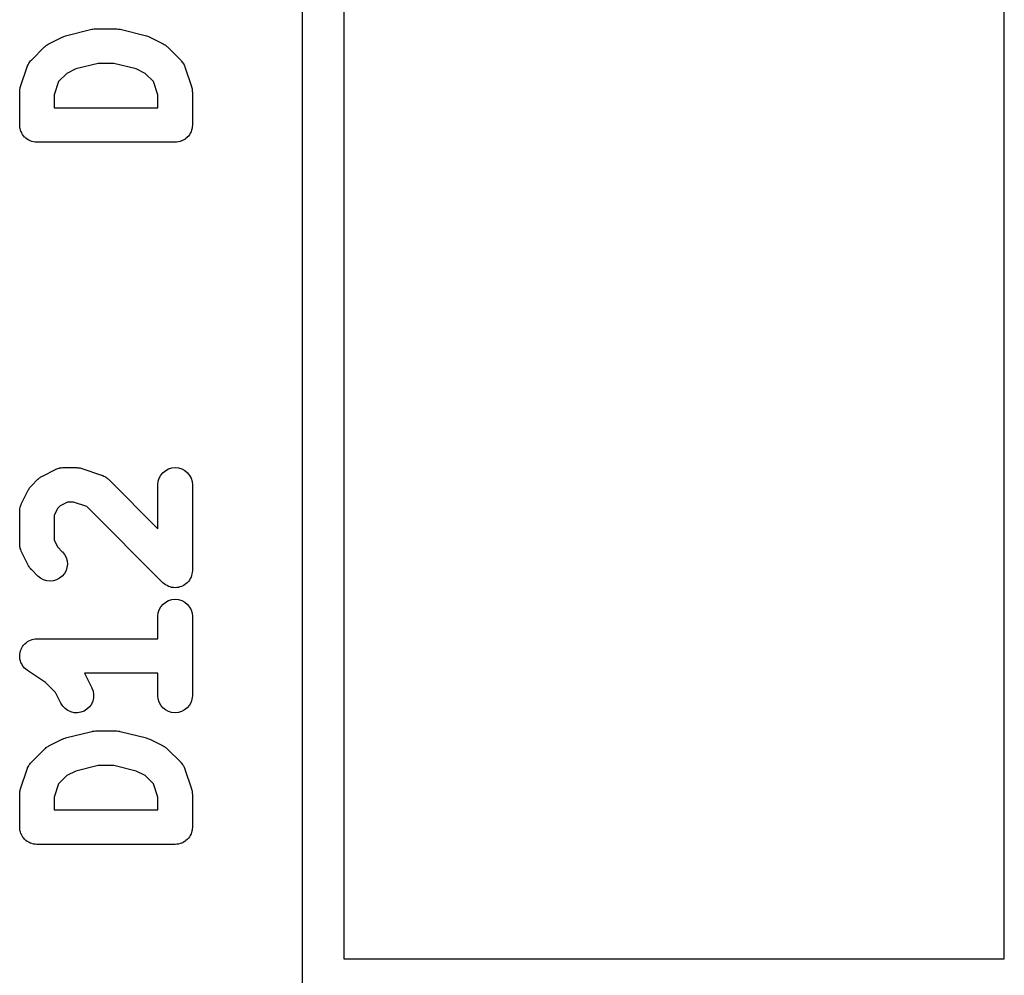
# Model space of a CAD drawing. Extents: x 3.09 to 8.99, y -6.18 to -2.41.
# Tile 81 of 119: x 7.86 to 8, y -3.86 to -3.72. Entities that reach past the tile are written whole.
import ezdxf

# ---------------------------------------------------------------- set-up
doc = ezdxf.new("R2010")
doc.units = 0
doc.header["$MEASUREMENT"] = 0
doc.layers.add('BLACK', color=7, linetype='CONTINUOUS')

msp = doc.modelspace()

# ---------------------------------------------------------------- linework, layer by layer
at = {"layer": 'BLACK', "linetype": 'CONTINUOUS'}
for p, q in [((7.89705, -4.85147), (7.89705, -2.46015)), ((7.90295, -2.46295), (7.90295, -3.85764)), ((7.99705, -3.85764), (7.99705, -3.36014)), ((7.86331, -3.7262), (7.86706, -3.72527)), ((7.86706, -3.72527), (7.86709, -3.72526)), ((7.86709, -3.72526), (7.86714, -3.72525)), ((7.86714, -3.72525), (7.86718, -3.72524)), ((7.86718, -3.72524), (7.86737, -3.72522)), ((7.86737, -3.72522), (7.86757, -3.7252)), ((7.86757, -3.7252), (7.86761, -3.7252)), ((7.86761, -3.7252), (7.86766, -3.72519)), ((7.86766, -3.72519), (7.87047, -3.72519)), ((7.87047, -3.72519), (7.8705, -3.72519)), ((7.8705, -3.72519), (7.87055, -3.7252)), ((7.87055, -3.7252), (7.87059, -3.7252)), ((7.87059, -3.7252), (7.87079, -3.72523)), ((7.87079, -3.72523), (7.87098, -3.72525)), ((7.87098, -3.72525), (7.87102, -3.72526)), ((7.87102, -3.72526), (7.87107, -3.72527)), ((7.87107, -3.72527), (7.87481, -3.7262)), ((7.86061, -3.72753), (7.86069, -3.72747)), ((7.86069, -3.72747), (7.86081, -3.7274)), ((7.86081, -3.7274), (7.86093, -3.72733)), ((7.86093, -3.72733), (7.86281, -3.72639)), ((7.86281, -3.72639), (7.86284, -3.72638)), ((7.86284, -3.72638), (7.86285, -3.72637)), ((7.86285, -3.72637), (7.86286, -3.72637)), ((7.86286, -3.72637), (7.86307, -3.72629)), ((7.86307, -3.72629), (7.86329, -3.72621)), ((7.86329, -3.72621), (7.8633, -3.72621)), ((7.8633, -3.72621), (7.86331, -3.7262)), ((7.87481, -3.7262), (7.87485, -3.72621)), ((7.87485, -3.72621), (7.87486, -3.72622)), ((7.87486, -3.72622), (7.87487, -3.72622)), ((7.87487, -3.72622), (7.87509, -3.7263)), ((7.87509, -3.7263), (7.8753, -3.72638)), ((7.8753, -3.72638), (7.87531, -3.72639)), ((7.87531, -3.72639), (7.87532, -3.72639)), ((7.87532, -3.72639), (7.87719, -3.72733)), ((7.87719, -3.72733), (7.87722, -3.72734)), ((7.87722, -3.72734), (7.87734, -3.72742)), ((7.87734, -3.72742), (7.87746, -3.72748)), ((7.87746, -3.72748), (7.87754, -3.72755)), ((7.85842, -3.72966), (7.86029, -3.72779)), ((7.86029, -3.72779), (7.86032, -3.72777)), ((7.86032, -3.72777), (7.86042, -3.72768)), ((7.86042, -3.72768), (7.86053, -3.72758)), ((7.86053, -3.72758), (7.86061, -3.72753)), ((7.87754, -3.72755), (7.87763, -3.72761)), ((7.87763, -3.72761), (7.87773, -3.7277)), ((7.87773, -3.7277), (7.87783, -3.72779)), ((7.87783, -3.72779), (7.87971, -3.72966)), ((7.85789, -3.73046), (7.85797, -3.73031)), ((7.85797, -3.73031), (7.85804, -3.73016)), ((7.85804, -3.73016), (7.85808, -3.7301)), ((7.85808, -3.7301), (7.85811, -3.73004)), ((7.85811, -3.73004), (7.85822, -3.72991)), ((7.85822, -3.72991), (7.85832, -3.72977)), ((7.85832, -3.72977), (7.85837, -3.72972)), ((7.85837, -3.72972), (7.85842, -3.72966)), ((7.86796, -3.73012), (7.86477, -3.73091)), ((7.87017, -3.73012), (7.86796, -3.73012)), ((7.87336, -3.73091), (7.87017, -3.73012)), ((7.87971, -3.72966), (7.87973, -3.72969)), ((7.87973, -3.72969), (7.87978, -3.72975)), ((7.87978, -3.72975), (7.87983, -3.7298)), ((7.87983, -3.7298), (7.87993, -3.72993)), ((7.87993, -3.72993), (7.88003, -3.73006)), ((7.88003, -3.73006), (7.88006, -3.73013)), ((7.88006, -3.73013), (7.88011, -3.73019)), ((7.88011, -3.73019), (7.88018, -3.73034)), ((7.85689, -3.73344), (7.85782, -3.73063)), ((7.85782, -3.73063), (7.85783, -3.73059)), ((7.85783, -3.73059), (7.85786, -3.73053)), ((7.85786, -3.73053), (7.85789, -3.73046)), ((7.86349, -3.73155), (7.86231, -3.73273)), ((7.86477, -3.73091), (7.86349, -3.73155)), ((7.87464, -3.73155), (7.87336, -3.73091)), ((7.87582, -3.73273), (7.87464, -3.73155)), ((7.88018, -3.73034), (7.88025, -3.73049)), ((7.88025, -3.73049), (7.88027, -3.73056)), ((7.88027, -3.73056), (7.8803, -3.73063)), ((7.8803, -3.73063), (7.88124, -3.73344)), ((7.86231, -3.73273), (7.86168, -3.73462)), ((7.87644, -3.73462), (7.87582, -3.73273)), ((7.85676, -3.73418), (7.85678, -3.73404)), ((7.85676, -3.73422), (7.85676, -3.73418)), ((7.85676, -3.7389), (7.85676, -3.73422)), ((7.85678, -3.73391), (7.8568, -3.73381)), ((7.85678, -3.73404), (7.85678, -3.73391)), ((7.8568, -3.73381), (7.85681, -3.7337)), ((7.85681, -3.7337), (7.85685, -3.73357)), ((7.85685, -3.73357), (7.85689, -3.73344)), ((7.88124, -3.73344), (7.88125, -3.73347)), ((7.88125, -3.73347), (7.88128, -3.73361)), ((7.88128, -3.73361), (7.88132, -3.73374)), ((7.88132, -3.73374), (7.88133, -3.73384)), ((7.88133, -3.73384), (7.88135, -3.73394)), ((7.88135, -3.73394), (7.88135, -3.73408)), ((7.88135, -3.73408), (7.88137, -3.73422)), ((7.88137, -3.73422), (7.88137, -3.7389)), ((7.86168, -3.73462), (7.86168, -3.73644)), ((7.87644, -3.73644), (7.87644, -3.73462)), ((7.86168, -3.73644), (7.87644, -3.73644)), ((7.85678, -3.73914), (7.85676, -3.7389)), ((7.8568, -3.73936), (7.85678, -3.73914)), ((7.85681, -3.73937), (7.8568, -3.73936)), ((7.85681, -3.73938), (7.85681, -3.73937)), ((7.85687, -3.7396), (7.85681, -3.73938)), ((7.85694, -3.73982), (7.85687, -3.7396)), ((7.85694, -3.73983), (7.85694, -3.73982)), ((7.85695, -3.73984), (7.85694, -3.73983)), ((7.85705, -3.74005), (7.85695, -3.73984)), ((7.85716, -3.74025), (7.85705, -3.74005)), ((7.88106, -3.74007), (7.88095, -3.74028)), ((7.88117, -3.73987), (7.88106, -3.74007)), ((7.88124, -3.73964), (7.88117, -3.73986)), ((7.88117, -3.73986), (7.88117, -3.73986)), ((7.88117, -3.73986), (7.88117, -3.73987)), ((7.88131, -3.73941), (7.88124, -3.73964)), ((7.88132, -3.7394), (7.88131, -3.73941)), ((7.88131, -3.73941), (7.88131, -3.73941)), ((7.88134, -3.73917), (7.88132, -3.7394)), ((7.88137, -3.73894), (7.88134, -3.73917)), ((7.88137, -3.7389), (7.88137, -3.73892)), ((7.88137, -3.73892), (7.88137, -3.73892)), ((7.88137, -3.73892), (7.88137, -3.73892)), ((7.88137, -3.73892), (7.88137, -3.73894)), ((7.85717, -3.74026), (7.85716, -3.74025)), ((7.85732, -3.74044), (7.85717, -3.74026)), ((7.85717, -3.74026), (7.85717, -3.74026)), ((7.85746, -3.74062), (7.85732, -3.74044)), ((7.85747, -3.74063), (7.85746, -3.74062)), ((7.85747, -3.74064), (7.85747, -3.74063)), ((7.85765, -3.74079), (7.85747, -3.74064)), ((7.85783, -3.74093), (7.85765, -3.74079)), ((7.85784, -3.74094), (7.85783, -3.74093)), ((7.85805, -3.74105), (7.85784, -3.74094)), ((7.85784, -3.74094), (7.85784, -3.74094)), ((7.85825, -3.74116), (7.85805, -3.74105)), ((7.85826, -3.74117), (7.85825, -3.74116)), ((7.85827, -3.74117), (7.85826, -3.74117)), ((7.85849, -3.74124), (7.85827, -3.74117)), ((7.85871, -3.74131), (7.85849, -3.74124)), ((7.85872, -3.74131), (7.85871, -3.74131)), ((7.85873, -3.74131), (7.85872, -3.74131)), ((7.85895, -3.74134), (7.85873, -3.74131)), ((7.85919, -3.74136), (7.85895, -3.74134)), ((7.8592, -3.74136), (7.85919, -3.74136)), ((7.85922, -3.74136), (7.8592, -3.74136)), ((7.8592, -3.74136), (7.8592, -3.74136)), ((7.8592, -3.74136), (7.8592, -3.74136)), ((7.87891, -3.74136), (7.85922, -3.74136)), ((7.87914, -3.74134), (7.87891, -3.74136)), ((7.87937, -3.74132), (7.87914, -3.74134)), ((7.87938, -3.74132), (7.87937, -3.74132)), ((7.87937, -3.74132), (7.87937, -3.74132)), ((7.87961, -3.74125), (7.87938, -3.74132)), ((7.87983, -3.74118), (7.87961, -3.74125)), ((7.87984, -3.74118), (7.87983, -3.74118)), ((7.87983, -3.74118), (7.87983, -3.74118)), ((7.88005, -3.74107), (7.87984, -3.74118)), ((7.88025, -3.74096), (7.88005, -3.74107)), ((7.88026, -3.74096), (7.88025, -3.74096)), ((7.88027, -3.74095), (7.88026, -3.74096)), ((7.88045, -3.74081), (7.88027, -3.74095)), ((7.88063, -3.74066), (7.88045, -3.74081)), ((7.88064, -3.74065), (7.88063, -3.74065)), ((7.88063, -3.74065), (7.88063, -3.74066)), ((7.88079, -3.74047), (7.88064, -3.74065)), ((7.88094, -3.74029), (7.88079, -3.74047)), ((7.88095, -3.74028), (7.88094, -3.74029)), ((7.88094, -3.74029), (7.88094, -3.74029)), ((7.86219, -3.78784), (7.86235, -3.78778)), ((7.86235, -3.78778), (7.86242, -3.78777)), ((7.86242, -3.78777), (7.86249, -3.78775)), ((7.86249, -3.78775), (7.86266, -3.78773)), ((7.86266, -3.78773), (7.86283, -3.7877)), ((7.86283, -3.7877), (7.8629, -3.78771)), ((7.8629, -3.78771), (7.86297, -3.7877)), ((7.86297, -3.7877), (7.86484, -3.7877)), ((7.86484, -3.7877), (7.86488, -3.7877)), ((7.86488, -3.7877), (7.86502, -3.78771)), ((7.86502, -3.78771), (7.86515, -3.78772)), ((7.86515, -3.78772), (7.86525, -3.78774)), ((7.86525, -3.78774), (7.86536, -3.78775)), ((7.86536, -3.78775), (7.86549, -3.78779)), ((7.86549, -3.78779), (7.86562, -3.78782)), ((7.86562, -3.78782), (7.86843, -3.78876)), ((7.87798, -3.78788), (7.87844, -3.78774)), ((7.87844, -3.78774), (7.87892, -3.7877)), ((7.87892, -3.7877), (7.8794, -3.78775)), ((7.8794, -3.78775), (7.87986, -3.78789)), ((7.85949, -3.78925), (7.85959, -3.78915)), ((7.85959, -3.78915), (7.85967, -3.7891)), ((7.85967, -3.7891), (7.85975, -3.78903)), ((7.85975, -3.78903), (7.85988, -3.78897)), ((7.85988, -3.78897), (7.85999, -3.7889)), ((7.85999, -3.7889), (7.86187, -3.78796)), ((7.86187, -3.78796), (7.8619, -3.78794)), ((7.8619, -3.78794), (7.86197, -3.78792)), ((7.86197, -3.78792), (7.86203, -3.78788)), ((7.86203, -3.78788), (7.86219, -3.78784)), ((7.86843, -3.78876), (7.86847, -3.78877)), ((7.86847, -3.78877), (7.86853, -3.7888)), ((7.86853, -3.7888), (7.8686, -3.78883)), ((7.8686, -3.78883), (7.86875, -3.7889)), ((7.86875, -3.7889), (7.8689, -3.78898)), ((7.8689, -3.78898), (7.86896, -3.78902)), ((7.86896, -3.78902), (7.86903, -3.78905)), ((7.86903, -3.78905), (7.86916, -3.78916)), ((7.86916, -3.78916), (7.86929, -3.78926)), ((7.8765, -3.78965), (7.87664, -3.78919)), ((7.87664, -3.78919), (7.87687, -3.78877)), ((7.87687, -3.78877), (7.87718, -3.7884)), ((7.87718, -3.7884), (7.87756, -3.7881)), ((7.87756, -3.7881), (7.87798, -3.78788)), ((7.87986, -3.78789), (7.88028, -3.78812)), ((7.88028, -3.78812), (7.88065, -3.78843)), ((7.88065, -3.78843), (7.88095, -3.7888)), ((7.88095, -3.7888), (7.88118, -3.78922)), ((7.88118, -3.78922), (7.88132, -3.78968)), ((7.85811, -3.79067), (7.85818, -3.79059)), ((7.85818, -3.79059), (7.85823, -3.7905)), ((7.85823, -3.7905), (7.85833, -3.7904)), ((7.85833, -3.7904), (7.85842, -3.79029)), ((7.85842, -3.79029), (7.85935, -3.78936)), ((7.85935, -3.78936), (7.85938, -3.78933)), ((7.85938, -3.78933), (7.85949, -3.78925)), ((7.86929, -3.78926), (7.86934, -3.78931)), ((7.86934, -3.78931), (7.8694, -3.78936)), ((7.8694, -3.78936), (7.87644, -3.7964)), ((7.87644, -3.79012), (7.8765, -3.78965)), ((7.87644, -3.79016), (7.87644, -3.79012)), ((7.87644, -3.7964), (7.87644, -3.79016)), ((7.88132, -3.78968), (7.88137, -3.79016)), ((7.88137, -3.79016), (7.88137, -3.80235)), ((7.85702, -3.79281), (7.85796, -3.79093)), ((7.85796, -3.79093), (7.85797, -3.7909)), ((7.85797, -3.7909), (7.85805, -3.79079)), ((7.85805, -3.79079), (7.85811, -3.79067)), ((7.85679, -3.79356), (7.85681, -3.7934)), ((7.85681, -3.7934), (7.85684, -3.79333)), ((7.85684, -3.79333), (7.85685, -3.79326)), ((7.85685, -3.79326), (7.85691, -3.7931)), ((7.85691, -3.7931), (7.85696, -3.79294)), ((7.85696, -3.79294), (7.85699, -3.79288)), ((7.85699, -3.79288), (7.85702, -3.79281)), ((7.86255, -3.79312), (7.86218, -3.79349)), ((7.86355, -3.79262), (7.86255, -3.79312)), ((7.86445, -3.79262), (7.86355, -3.79262)), ((7.86633, -3.79325), (7.86445, -3.79262)), ((7.87717, -3.80409), (7.86633, -3.79325)), ((7.85676, -3.79387), (7.85677, -3.7938)), ((7.85676, -3.79391), (7.85676, -3.79387)), ((7.85676, -3.7986), (7.85676, -3.79391)), ((7.85677, -3.79373), (7.85679, -3.79356)), ((7.85677, -3.7938), (7.85677, -3.79373)), ((7.86218, -3.79349), (7.86168, -3.79449)), ((7.86168, -3.79449), (7.86168, -3.79801)), ((7.85677, -3.79867), (7.85676, -3.7986)), ((7.85676, -3.79874), (7.85677, -3.79867)), ((7.85679, -3.79891), (7.85676, -3.79874)), ((7.85681, -3.79907), (7.85679, -3.79891)), ((7.86168, -3.79801), (7.86218, -3.79901)), ((7.86218, -3.79901), (7.86283, -3.79967)), ((7.85683, -3.79914), (7.85681, -3.79907)), ((7.85684, -3.79921), (7.85683, -3.79914)), ((7.8569, -3.79937), (7.85684, -3.79921)), ((7.85695, -3.79953), (7.8569, -3.79937)), ((7.85698, -3.7996), (7.85695, -3.79953)), ((7.857, -3.79967), (7.85698, -3.7996)), ((7.85702, -3.7997), (7.857, -3.79967)), ((7.85796, -3.80157), (7.85702, -3.7997)), ((7.86283, -3.79967), (7.86286, -3.79969)), ((7.86286, -3.79969), (7.86316, -3.80007)), ((7.86316, -3.80007), (7.86338, -3.80049)), ((7.85803, -3.80169), (7.85796, -3.80157)), ((7.85809, -3.80181), (7.85803, -3.80169)), ((7.85816, -3.80189), (7.85809, -3.80181)), ((7.86338, -3.80049), (7.86351, -3.80096)), ((7.86356, -3.80143), (7.8635, -3.80191)), ((7.86351, -3.80096), (7.86356, -3.80143)), ((7.85821, -3.80198), (7.85816, -3.80189)), ((7.85831, -3.80208), (7.85821, -3.80198)), ((7.85839, -3.80219), (7.85831, -3.80208)), ((7.85842, -3.80221), (7.85839, -3.80219)), ((7.85935, -3.80315), (7.85842, -3.80221)), ((7.85973, -3.80345), (7.85935, -3.80315)), ((7.86282, -3.80316), (7.86245, -3.80346)), ((7.86313, -3.80279), (7.86282, -3.80316)), ((7.86336, -3.80237), (7.86313, -3.80279)), ((7.8635, -3.80191), (7.86336, -3.80237)), ((7.88124, -3.80307), (7.88117, -3.80331)), ((7.88131, -3.80286), (7.88124, -3.80307)), ((7.88134, -3.80261), (7.88131, -3.80285)), ((7.88131, -3.80285), (7.88131, -3.80285)), ((7.88131, -3.80285), (7.88131, -3.80286)), ((7.88137, -3.80238), (7.88134, -3.80261)), ((7.88137, -3.80235), (7.88137, -3.80237)), ((7.88137, -3.80237), (7.88137, -3.80237)), ((7.88137, -3.80237), (7.88137, -3.80237)), ((7.88137, -3.80237), (7.88137, -3.80238)), ((7.86015, -3.80368), (7.85973, -3.80345)), ((7.86061, -3.80382), (7.86015, -3.80368)), ((7.86109, -3.80387), (7.86061, -3.80382)), ((7.86156, -3.80382), (7.86109, -3.80387)), ((7.86202, -3.80369), (7.86156, -3.80382)), ((7.86245, -3.80346), (7.86202, -3.80369)), ((7.87734, -3.80423), (7.87717, -3.80409)), ((7.87753, -3.80439), (7.87734, -3.80423)), ((7.87754, -3.80439), (7.87753, -3.80439)), ((7.87753, -3.80439), (7.87753, -3.80439)), ((7.87775, -3.8045), (7.87754, -3.80439)), ((7.87795, -3.80461), (7.87775, -3.8045)), ((7.87796, -3.80461), (7.87795, -3.80461)), ((7.87796, -3.80462), (7.87796, -3.80461)), ((7.8782, -3.80469), (7.87796, -3.80462)), ((7.87983, -3.80463), (7.8796, -3.80469)), ((7.88004, -3.80451), (7.87983, -3.80462)), ((7.87983, -3.80462), (7.87983, -3.80462)), ((7.87983, -3.80462), (7.87983, -3.80463)), ((7.88025, -3.8044), (7.88004, -3.80451)), ((7.88026, -3.8044), (7.88025, -3.8044)), ((7.88044, -3.80425), (7.88026, -3.8044)), ((7.88026, -3.8044), (7.88026, -3.8044)), ((7.88063, -3.8041), (7.88044, -3.80425)), ((7.88079, -3.80391), (7.88063, -3.8041)), ((7.88063, -3.8041), (7.88063, -3.8041)), ((7.88063, -3.8041), (7.88063, -3.8041)), ((7.88094, -3.80374), (7.88079, -3.80391)), ((7.88106, -3.80351), (7.88094, -3.80373)), ((7.88094, -3.80373), (7.88094, -3.80373)), ((7.88094, -3.80373), (7.88094, -3.80374)), ((7.88117, -3.80331), (7.88106, -3.80351)), ((7.88117, -3.80331), (7.88117, -3.80331)), ((7.88117, -3.80331), (7.88117, -3.80331)), ((7.87841, -3.80476), (7.8782, -3.80469)), ((7.87842, -3.80476), (7.87841, -3.80476)), ((7.87841, -3.80476), (7.87841, -3.80476)), ((7.87867, -3.80478), (7.87842, -3.80476)), ((7.87889, -3.80481), (7.87867, -3.80478)), ((7.8789, -3.80481), (7.87889, -3.80481)), ((7.87889, -3.80481), (7.87889, -3.80481)), ((7.87914, -3.80478), (7.8789, -3.80481)), ((7.87937, -3.80476), (7.87914, -3.80478)), ((7.8796, -3.80469), (7.87937, -3.80476)), ((7.87937, -3.80476), (7.87937, -3.80476)), ((7.87937, -3.80476), (7.87937, -3.80476)), ((7.87687, -3.80752), (7.87718, -3.80715)), ((7.87718, -3.80715), (7.87756, -3.80685)), ((7.87756, -3.80685), (7.87798, -3.80663)), ((7.87798, -3.80663), (7.87844, -3.80649)), ((7.87844, -3.80649), (7.87892, -3.80645)), ((7.87892, -3.80645), (7.8794, -3.8065)), ((7.8794, -3.8065), (7.87986, -3.80664)), ((7.87986, -3.80664), (7.88028, -3.80687)), ((7.88028, -3.80687), (7.88065, -3.80717)), ((7.88065, -3.80717), (7.88095, -3.80755)), ((7.87644, -3.80887), (7.8765, -3.8084)), ((7.87644, -3.80891), (7.87644, -3.80887)), ((7.8765, -3.8084), (7.87664, -3.80794)), ((7.87664, -3.80794), (7.87687, -3.80752)), ((7.88095, -3.80755), (7.88118, -3.80797)), ((7.88118, -3.80797), (7.88132, -3.80843)), ((7.88132, -3.80843), (7.88137, -3.80891)), ((7.87644, -3.81207), (7.87644, -3.80891)), ((7.88137, -3.80891), (7.88137, -3.82016)), ((7.85718, -3.81315), (7.85732, -3.81298)), ((7.85732, -3.81298), (7.85749, -3.81279)), ((7.85749, -3.81278), (7.85767, -3.81264)), ((7.85749, -3.81279), (7.85749, -3.81278)), ((7.85749, -3.81278), (7.85749, -3.81278)), ((7.85767, -3.81264), (7.85786, -3.81248)), ((7.85786, -3.81248), (7.85807, -3.81237)), ((7.85786, -3.81248), (7.85786, -3.81248)), ((7.85786, -3.81248), (7.85786, -3.81248)), ((7.85807, -3.81237), (7.85828, -3.81226)), ((7.85828, -3.81226), (7.85829, -3.81225)), ((7.85828, -3.81226), (7.85828, -3.81226)), ((7.85829, -3.81225), (7.85852, -3.81218)), ((7.85852, -3.81218), (7.85874, -3.81212)), ((7.85874, -3.81212), (7.85874, -3.81212)), ((7.85874, -3.81212), (7.85875, -3.81212)), ((7.85875, -3.81212), (7.85898, -3.81209)), ((7.85898, -3.81209), (7.85922, -3.81207)), ((7.85922, -3.81207), (7.87644, -3.81207)), ((7.85676, -3.81451), (7.85679, -3.81425)), ((7.85679, -3.81425), (7.85681, -3.81404)), ((7.85681, -3.81403), (7.85688, -3.8138)), ((7.85681, -3.81404), (7.85681, -3.81403)), ((7.85681, -3.81403), (7.85681, -3.81403)), ((7.85688, -3.8138), (7.85695, -3.81358)), ((7.85695, -3.81357), (7.85707, -3.81337)), ((7.85695, -3.81358), (7.85695, -3.81357)), ((7.85695, -3.81358), (7.85695, -3.81358)), ((7.85707, -3.81337), (7.85718, -3.81316)), ((7.85718, -3.81316), (7.85718, -3.81315)), ((7.85718, -3.81315), (7.85718, -3.81315)), ((7.85678, -3.81473), (7.85676, -3.81451)), ((7.85676, -3.81451), (7.85676, -3.81451)), ((7.85676, -3.81451), (7.85676, -3.81451)), ((7.8568, -3.81499), (7.85678, -3.81473)), ((7.85687, -3.8152), (7.8568, -3.81499)), ((7.8568, -3.81499), (7.8568, -3.81499)), ((7.8568, -3.81499), (7.8568, -3.81499)), ((7.85694, -3.81545), (7.85687, -3.8152)), ((7.85705, -3.81566), (7.85694, -3.81545)), ((7.85694, -3.81545), (7.85694, -3.81545)), ((7.85694, -3.81545), (7.85694, -3.81545)), ((7.85716, -3.81588), (7.85705, -3.81566)), ((7.85732, -3.81607), (7.85716, -3.81588)), ((7.85716, -3.81588), (7.85716, -3.81588)), ((7.85716, -3.81588), (7.85716, -3.81588)), ((7.85746, -3.81625), (7.85732, -3.81607)), ((7.85764, -3.81641), (7.85746, -3.81625)), ((7.85746, -3.81625), (7.85746, -3.81625)), ((7.85746, -3.81625), (7.85746, -3.81625)), ((7.85783, -3.81656), (7.85764, -3.81641)), ((7.85786, -3.81658), (7.85783, -3.81656)), ((7.85783, -3.81656), (7.85783, -3.81656)), ((7.85783, -3.81656), (7.85783, -3.81656)), ((7.85783, -3.81656), (7.85783, -3.81656)), ((7.86046, -3.81832), (7.85786, -3.81658)), ((7.87644, -3.81699), (7.866, -3.81699)), ((7.866, -3.81699), (7.86603, -3.81706)), ((7.86603, -3.81706), (7.86611, -3.81718)), ((7.86611, -3.81718), (7.86705, -3.81906)), ((7.87644, -3.82016), (7.87644, -3.81699)), ((7.86188, -3.81974), (7.86046, -3.81832)), ((7.86264, -3.82126), (7.86188, -3.81974)), ((7.86705, -3.81906), (7.86706, -3.81909)), ((7.86706, -3.81909), (7.86723, -3.81954)), ((7.86723, -3.81954), (7.8673, -3.82001)), ((7.8673, -3.82001), (7.86728, -3.82049)), ((7.8629, -3.82166), (7.86264, -3.82126)), ((7.86697, -3.82139), (7.86669, -3.82178)), ((7.86717, -3.82096), (7.86697, -3.82139)), ((7.86728, -3.82049), (7.86717, -3.82096)), ((7.87649, -3.82063), (7.87644, -3.82016)), ((7.87663, -3.82109), (7.87649, -3.82063)), ((7.87686, -3.82152), (7.87663, -3.82109)), ((7.88117, -3.82112), (7.88094, -3.82155)), ((7.88131, -3.82067), (7.88117, -3.82112)), ((7.88137, -3.82019), (7.88131, -3.82067)), ((7.88137, -3.82016), (7.88137, -3.82019)), ((7.86323, -3.82201), (7.8629, -3.82166)), ((7.86362, -3.82229), (7.86323, -3.82201)), ((7.86406, -3.82249), (7.86362, -3.82229)), ((7.86453, -3.8226), (7.86406, -3.82249)), ((7.86501, -3.82261), (7.86453, -3.8226)), ((7.86548, -3.82253), (7.86501, -3.82261)), ((7.86593, -3.82236), (7.86548, -3.82253)), ((7.86634, -3.82211), (7.86593, -3.82236)), ((7.86669, -3.82178), (7.86634, -3.82211)), ((7.87716, -3.82189), (7.87686, -3.82152)), ((7.87753, -3.8222), (7.87716, -3.82189)), ((7.87795, -3.82242), (7.87753, -3.8222)), ((7.87841, -3.82257), (7.87795, -3.82242)), ((7.87889, -3.82262), (7.87841, -3.82257)), ((7.87937, -3.82257), (7.87889, -3.82262)), ((7.87983, -3.82244), (7.87937, -3.82257)), ((7.88025, -3.82221), (7.87983, -3.82244)), ((7.88063, -3.82191), (7.88025, -3.82221)), ((7.88094, -3.82155), (7.88063, -3.82191)), ((7.86331, -3.8262), (7.86706, -3.82527)), ((7.86706, -3.82527), (7.86709, -3.82526)), ((7.86709, -3.82526), (7.86714, -3.82525)), ((7.86714, -3.82525), (7.86718, -3.82524)), ((7.86718, -3.82524), (7.86737, -3.82522)), ((7.86737, -3.82522), (7.86757, -3.8252)), ((7.86757, -3.8252), (7.86761, -3.8252)), ((7.86761, -3.8252), (7.86766, -3.82519)), ((7.86766, -3.82519), (7.87047, -3.82519)), ((7.87047, -3.82519), (7.8705, -3.82519)), ((7.8705, -3.82519), (7.87055, -3.8252)), ((7.87055, -3.8252), (7.87059, -3.8252)), ((7.87059, -3.8252), (7.87079, -3.82523)), ((7.87079, -3.82523), (7.87098, -3.82525)), ((7.87098, -3.82525), (7.87102, -3.82526)), ((7.87102, -3.82526), (7.87107, -3.82527)), ((7.87107, -3.82527), (7.87481, -3.8262)), ((7.86093, -3.82733), (7.86281, -3.82639)), ((7.86281, -3.82639), (7.86284, -3.82638)), ((7.86284, -3.82638), (7.86285, -3.82637)), ((7.86285, -3.82637), (7.86286, -3.82637)), ((7.86286, -3.82637), (7.86307, -3.82629)), ((7.86307, -3.82629), (7.86329, -3.82621)), ((7.86329, -3.82621), (7.8633, -3.82621)), ((7.8633, -3.82621), (7.86331, -3.8262)), ((7.87481, -3.8262), (7.87485, -3.82621)), ((7.87485, -3.82621), (7.87486, -3.82622)), ((7.87486, -3.82622), (7.87487, -3.82622)), ((7.87487, -3.82622), (7.87509, -3.8263)), ((7.87509, -3.8263), (7.8753, -3.82638)), ((7.8753, -3.82638), (7.87531, -3.82639)), ((7.87531, -3.82639), (7.87532, -3.82639)), ((7.87532, -3.82639), (7.87719, -3.82733)), ((7.85842, -3.82966), (7.86029, -3.82779)), ((7.86029, -3.82779), (7.86032, -3.82777)), ((7.86032, -3.82777), (7.86042, -3.82768)), ((7.86042, -3.82768), (7.86053, -3.82758)), ((7.86053, -3.82758), (7.86061, -3.82753)), ((7.86061, -3.82753), (7.86069, -3.82747)), ((7.86069, -3.82747), (7.86081, -3.8274)), ((7.86081, -3.8274), (7.86093, -3.82733)), ((7.87719, -3.82733), (7.87722, -3.82734)), ((7.87722, -3.82734), (7.87734, -3.82742)), ((7.87734, -3.82742), (7.87746, -3.82748)), ((7.87746, -3.82748), (7.87754, -3.82755)), ((7.87754, -3.82755), (7.87763, -3.82761)), ((7.87763, -3.82761), (7.87773, -3.8277)), ((7.87773, -3.8277), (7.87783, -3.82779)), ((7.87783, -3.82779), (7.87971, -3.82966)), ((7.85811, -3.83004), (7.85822, -3.82991)), ((7.85822, -3.82991), (7.85832, -3.82977)), ((7.85832, -3.82977), (7.85837, -3.82972)), ((7.85837, -3.82972), (7.85842, -3.82966)), ((7.87971, -3.82966), (7.87973, -3.82969)), ((7.87973, -3.82969), (7.87978, -3.82975)), ((7.87978, -3.82975), (7.87983, -3.8298)), ((7.87983, -3.8298), (7.87993, -3.82993)), ((7.85689, -3.83344), (7.85782, -3.83063)), ((7.85782, -3.83063), (7.85783, -3.83059)), ((7.85783, -3.83059), (7.85786, -3.83053)), ((7.85786, -3.83053), (7.85789, -3.83046)), ((7.85789, -3.83046), (7.85797, -3.83031)), ((7.85797, -3.83031), (7.85804, -3.83016)), ((7.85804, -3.83016), (7.85808, -3.8301)), ((7.85808, -3.8301), (7.85811, -3.83004)), ((7.86477, -3.83091), (7.86349, -3.83155)), ((7.86796, -3.83012), (7.86477, -3.83091)), ((7.87017, -3.83012), (7.86796, -3.83012)), ((7.87336, -3.83091), (7.87017, -3.83012)), ((7.87464, -3.83155), (7.87336, -3.83091)), ((7.87993, -3.82993), (7.88003, -3.83006)), ((7.88003, -3.83006), (7.88006, -3.83013)), ((7.88006, -3.83013), (7.88011, -3.83019)), ((7.88011, -3.83019), (7.88018, -3.83034)), ((7.88018, -3.83034), (7.88025, -3.83049)), ((7.88025, -3.83049), (7.88027, -3.83056)), ((7.88027, -3.83056), (7.8803, -3.83063)), ((7.8803, -3.83063), (7.88124, -3.83344)), ((7.86349, -3.83155), (7.86231, -3.83273)), ((7.87582, -3.83273), (7.87464, -3.83155)), ((7.85676, -3.83418), (7.85678, -3.83404)), ((7.85678, -3.83391), (7.8568, -3.83381)), ((7.85678, -3.83404), (7.85678, -3.83391)), ((7.8568, -3.83381), (7.85681, -3.8337)), ((7.85681, -3.8337), (7.85685, -3.83357)), ((7.85685, -3.83357), (7.85689, -3.83344)), ((7.86231, -3.83273), (7.86168, -3.83462)), ((7.87644, -3.83462), (7.87582, -3.83273)), ((7.88124, -3.83344), (7.88125, -3.83347)), ((7.88125, -3.83347), (7.88128, -3.83361)), ((7.88128, -3.83361), (7.88132, -3.83374)), ((7.88132, -3.83374), (7.88133, -3.83384)), ((7.88133, -3.83384), (7.88135, -3.83394)), ((7.88135, -3.83394), (7.88135, -3.83408)), ((7.88135, -3.83408), (7.88137, -3.83422)), ((7.85676, -3.83422), (7.85676, -3.83418)), ((7.85676, -3.8389), (7.85676, -3.83422)), ((7.86168, -3.83462), (7.86168, -3.83644)), ((7.87644, -3.83644), (7.87644, -3.83462)), ((7.88137, -3.83422), (7.88137, -3.8389)), ((7.86168, -3.83644), (7.87644, -3.83644)), ((7.85678, -3.83914), (7.85676, -3.8389)), ((7.8568, -3.83936), (7.85678, -3.83914)), ((7.85681, -3.83937), (7.8568, -3.83936)), ((7.85681, -3.83938), (7.85681, -3.83937)), ((7.85687, -3.8396), (7.85681, -3.83938)), ((7.85694, -3.83982), (7.85687, -3.8396)), ((7.88124, -3.83964), (7.88117, -3.83986)), ((7.88131, -3.83941), (7.88124, -3.83964)), ((7.88132, -3.8394), (7.88131, -3.83941)), ((7.88131, -3.83941), (7.88131, -3.83941)), ((7.88134, -3.83917), (7.88132, -3.8394)), ((7.88137, -3.83894), (7.88134, -3.83917)), ((7.88137, -3.8389), (7.88137, -3.83892)), ((7.88137, -3.83892), (7.88137, -3.83892)), ((7.88137, -3.83892), (7.88137, -3.83892)), ((7.88137, -3.83892), (7.88137, -3.83894)), ((7.85694, -3.83983), (7.85694, -3.83982)), ((7.85695, -3.83984), (7.85694, -3.83983)), ((7.85705, -3.84005), (7.85695, -3.83984)), ((7.85716, -3.84025), (7.85705, -3.84005)), ((7.85717, -3.84026), (7.85716, -3.84025)), ((7.85732, -3.84044), (7.85717, -3.84026)), ((7.85717, -3.84026), (7.85717, -3.84026)), ((7.85746, -3.84062), (7.85732, -3.84044)), ((7.85747, -3.84063), (7.85746, -3.84062)), ((7.85747, -3.84064), (7.85747, -3.84063)), ((7.85765, -3.84079), (7.85747, -3.84064)), ((7.85783, -3.84093), (7.85765, -3.84079)), ((7.85784, -3.84094), (7.85783, -3.84093)), ((7.85805, -3.84105), (7.85784, -3.84094)), ((7.85784, -3.84094), (7.85784, -3.84094)), ((7.85825, -3.84116), (7.85805, -3.84105)), ((7.88005, -3.84107), (7.87984, -3.84118)), ((7.88025, -3.84096), (7.88005, -3.84107)), ((7.88026, -3.84096), (7.88025, -3.84096)), ((7.88027, -3.84095), (7.88026, -3.84096)), ((7.88045, -3.84081), (7.88027, -3.84095)), ((7.88063, -3.84066), (7.88045, -3.84081)), ((7.88064, -3.84065), (7.88063, -3.84065)), ((7.88063, -3.84065), (7.88063, -3.84066)), ((7.88079, -3.84047), (7.88064, -3.84065)), ((7.88094, -3.84029), (7.88079, -3.84047)), ((7.88095, -3.84028), (7.88094, -3.84029)), ((7.88094, -3.84029), (7.88094, -3.84029)), ((7.88106, -3.84008), (7.88095, -3.84028)), ((7.88117, -3.83987), (7.88106, -3.84008)), ((7.88117, -3.83986), (7.88117, -3.83986)), ((7.88117, -3.83986), (7.88117, -3.83987)), ((7.85826, -3.84117), (7.85825, -3.84116)), ((7.85827, -3.84117), (7.85826, -3.84117)), ((7.85849, -3.84124), (7.85827, -3.84117)), ((7.85871, -3.84131), (7.85849, -3.84124)), ((7.85872, -3.84131), (7.85871, -3.84131)), ((7.85873, -3.84131), (7.85872, -3.84131)), ((7.85895, -3.84134), (7.85873, -3.84131)), ((7.85919, -3.84136), (7.85895, -3.84134)), ((7.8592, -3.84136), (7.85919, -3.84136)), ((7.85922, -3.84136), (7.8592, -3.84136)), ((7.8592, -3.84136), (7.8592, -3.84136)), ((7.8592, -3.84136), (7.8592, -3.84136)), ((7.87891, -3.84136), (7.85922, -3.84136)), ((7.87914, -3.84134), (7.87891, -3.84136)), ((7.87937, -3.84132), (7.87914, -3.84134)), ((7.87938, -3.84132), (7.87937, -3.84132)), ((7.87937, -3.84132), (7.87937, -3.84132)), ((7.87961, -3.84125), (7.87938, -3.84132)), ((7.87983, -3.84118), (7.87961, -3.84125)), ((7.87984, -3.84118), (7.87983, -3.84118)), ((7.87983, -3.84118), (7.87983, -3.84118)), ((7.90295, -3.85764), (7.99705, -3.85764))]:
    msp.add_line(p, q, dxfattribs=at)

doc.saveas('drawing.dxf')
